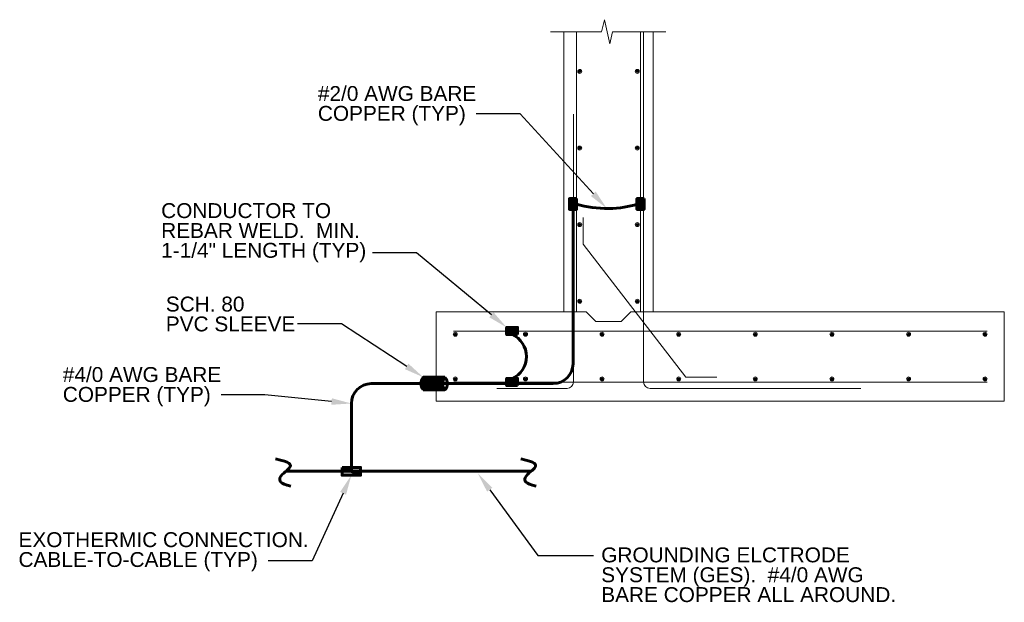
# Model space of a CAD drawing. Header units: inches. Extents: x 0 to 12596, y 507 to 12171.
# Tile 1 of 24: x 531 to 1126, y 507 to 859. Entities that reach past the tile are written whole.
import ezdxf
from ezdxf import colors
from ezdxf.entities.mleader import LeaderData, LeaderLine
from ezdxf.math import Vec2, Vec3

# ---------------------------------------------------------------- set-up
doc = ezdxf.new("R2010")
doc.units = ezdxf.units.IN
doc.header["$MEASUREMENT"] = 0
for name, color, linetype, lineweight in [('E-ANNO-TEXT', 7, 'Continuous', 25), ('E-GND-GES', 92, 'Continuous', 60), ('S-FNDN-FTNG', 253, 'Continuous', 13), ('S-REIN-RBAR', 5, 'Continuous', 13)]:
    doc.layers.add(name, color=color, linetype=linetype, lineweight=lineweight)
doc.styles.get("Standard").update_dxf_attribs({"font": 'arial.ttf'})

# ---------------------------------------------------------------- blocks, each defined once
blk = doc.blocks.new('REINFDOT')
for radius in [0.00313, 0.00187, 0.000625]:
    blk.add_circle((0, 0), radius)
blk = doc.blocks.new('REINF. DOT')
at = {"layer": 'S-REIN-RBAR', "xscale": 100, "yscale": 100, "zscale": 100, "rotation": 90.00000000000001}
blk.add_blockref('REINFDOT', (36.53, 24.59), dxfattribs=at)
blk = doc.blocks.new('REINF. DOT_1')
at = {"layer": 'S-REIN-RBAR', "extrusion": (0, 0, -1), "xscale": 100, "yscale": -100, "zscale": 100, "rotation": 89.99999999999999}
blk.add_blockref('REINFDOT', (-36.53, 24.59), dxfattribs=at)

msp = doc.modelspace()

# ---------------------------------------------------------------- hatches: boundary and pattern name
at = {"layer": 'E-GND-GES'}
h = msp.add_hatch(color=256, dxfattribs=at)
h.dxf.hatch_style = 1
h.paths.add_polyline_path([(867.23337, 750.59403), (862.89968, 750.59403), (862.89968, 744.02693), (867.23337, 744.02693)])
h = msp.add_hatch(color=256, dxfattribs=at)
h.dxf.hatch_style = 1
h.paths.add_polyline_path([(907.97164, 750.59403), (903.63795, 750.59403), (903.63795, 744.02693), (907.97164, 744.02693)])
h = msp.add_hatch(color=256, dxfattribs=at)
h.dxf.hatch_style = 1
h.paths.add_polyline_path([(831.52931, 668.40979), (831.52931, 672.74348), (824.97597, 672.74348), (824.97597, 668.40979)])
h = msp.add_hatch(dxfattribs=at)
h.set_pattern_fill('ANSI31', color=256, scale=3)
h.set_pattern_definition([(45, (0, -52.55147), (-0.26516504, 0.26516504), [])])
edge = h.paths.add_edge_path()
edge.add_spline(control_points=[(774.61965, 642.61769), (772.65186, 639.82593), (772.70332, 637.33289), (774.61965, 634.96202)], knot_values=[0, 0, 0, 0, 1, 1, 1, 1], degree=3, periodic=0)
edge.add_line((774.61965, 634.96202), (787.71392, 634.96202))
edge.add_spline(control_points=[(787.71392, 634.96202), (785.79759, 637.33289), (785.74613, 639.82593), (787.71392, 642.61769)], knot_values=[0, 0, 0, 0, 1, 1, 1, 1], degree=3, periodic=0)
edge.add_line((787.71392, 642.61769), (774.61965, 642.61769))
h = msp.add_hatch(color=256, dxfattribs=at)
h.dxf.hatch_style = 1
h.paths.add_polyline_path([(831.52931, 637.55264), (831.52931, 641.88634), (824.97597, 641.88634), (824.97597, 637.55264)])
h = msp.add_hatch(color=256, dxfattribs=at)
h.dxf.hatch_style = 1
h.paths.add_polyline_path([(736.68763, 588.18328), (725.58095, 588.18328), (731.13429, 585.80634), (736.68763, 585.80634)])
h.paths.add_polyline_path([(725.58095, 588.18328), (725.58095, 585.80634), (731.13429, 585.80634)], flags=17)
h.paths.add_polyline_path([(731.13429, 585.80634), (725.58095, 585.80634), (725.58095, 583.42941), (736.68763, 583.42941)])
h.paths.add_polyline_path([(736.68763, 585.74465, -0.015148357), (731.13429, 585.80634), (736.68763, 583.42941)])
h = msp.add_hatch(color=256, dxfattribs=at)
h.dxf.hatch_style = 1
h.paths.add_polyline_path([(736.68763, 585.80634), (731.13429, 585.80634), (736.68763, 583.42941)])

# ---------------------------------------------------------------- linework, layer by layer
for p, q in [((865.06652, 745.04069), (865.06652, 650.77484)), ((774.61965, 642.61769), (787.71392, 642.61769)), ((773.16443, 638.77484), (743.13429, 638.77484)), ((831.52931, 638.77484), (786.2587, 638.77484)), ((853.06652, 638.77484), (831.52931, 638.77484)), ((774.61965, 634.96202), (787.71392, 634.96202)), ((731.13429, 626.77484), (731.13429, 585.80634)), ((691.56724, 585.80634), (839.74834, 585.80634)), ((725.58095, 588.18328), (736.68763, 583.42941))]:
    msp.add_line(p, q, dxfattribs=at)
for points in [[(867.23337, 750.59403), (867.23337, 744.02693), (862.89968, 744.02693), (862.89968, 750.59403)], [(907.97164, 750.59403), (907.97164, 744.02693), (903.63795, 744.02693), (903.63795, 750.59403)], [(831.52931, 668.40979), (824.97597, 668.40979), (824.97597, 672.74348), (831.52931, 672.74348)], [(831.52931, 637.55264), (824.97597, 637.55264), (824.97597, 641.88634), (831.52931, 641.88634)], [(725.58095, 588.18328), (736.68763, 588.18328), (736.68763, 583.42941), (725.58095, 583.42941)]]:
    msp.add_lwpolyline(points, close=True, dxfattribs=at)
for centre, radius, start, end in [((822.51075, 655.14806), 14.45139, 293.41101377, 66.58898623), ((853.06652, 650.77484), 12, 270, 0), ((743.13429, 626.77484), 12, 90, 180)]:
    msp.add_arc(centre, radius, start, end, dxfattribs=at)
for points in [[(903.63795, 747.31048), (895.03114, 743.9059), (878.98581, 743.61433), (867.23337, 747.31048)], [(774.61965, 642.61769), (772.65186, 639.82593), (772.70332, 637.33289), (774.61965, 634.96202)], [(787.71392, 642.61769), (785.74613, 639.82593), (785.79759, 637.33289), (787.71392, 634.96202)], [(787.71392, 642.61769), (789.68172, 639.82593), (789.63026, 637.33289), (787.71392, 634.96202)], [(685.31489, 593.30337), (694.57777, 591.27991), (694.75819, 588.30026), (691.30721, 585.65404), (687.20503, 582.11667), (687.68716, 578.34231), (694.5975, 576.81649)], [(833.496, 593.30337), (842.75888, 591.27991), (842.93929, 588.30026), (839.48832, 585.65404), (835.38613, 582.11667), (835.86826, 578.34231), (842.7786, 576.81649)]]:
    msp.add_open_spline(points, degree=3, dxfattribs=at)
at = {"layer": 'S-FNDN-FTNG'}
for p, q in [((859.51908, 682.14806), (859.51908, 851.40149)), ((867.23337, 682.14806), (867.23337, 851.40149)), ((905.8048, 682.14806), (905.8048, 851.40149)), ((907.73337, 639.71949), (907.73337, 851.40149)), ((865.3048, 639.71949), (865.3048, 801.71949)), ((878.8048, 676.40229), (873.05902, 682.14806)), ((894.23337, 676.40229), (899.97915, 682.14806)), ((878.8048, 676.40229), (894.23337, 676.40229)), ((792.78774, 670.57663), (1115.30772, 670.57663)), ((792.78774, 639.71949), (1115.30772, 639.71949)), ((819.01908, 635.86235), (861.44766, 635.86235)), ((1038.87623, 635.86235), (911.59051, 635.86235))]:
    msp.add_line(p, q, dxfattribs=at)
at = {"layer": 'S-FNDN-FTNG', "linetype": 'Continuous', "lineweight": 0}
msp.add_line((913.51908, 851.40149, -13.576), (913.51908, 682.14806), dxfattribs=at)
at = {"layer": 'S-FNDN-FTNG', "elevation": -13.576, "flags": 128}
for points in [[(921.23337, 851.40149), (898.3608, 851.40149), (888.99847, 851.40149), (887.33406, 844.07806), (884.00523, 858.72491), (882.34081, 851.40149), (851.40562, 851.40149)], [(871.27715, 739.209), (871.27715, 723.00176), (933.20514, 642.77708), (951.92794, 642.77708)]]:
    msp.add_lwpolyline(points, dxfattribs=at)
at = {"layer": 'S-FNDN-FTNG', "flags": 128}
for points in [[(899.97915, 682.14806), (1125.66194, 682.14806), (1125.66194, 628.14806), (782.37623, 628.14806), (782.37623, 634.96202)], [(782.37623, 642.61769), (782.37623, 682.14806), (873.05902, 682.14806)]]:
    msp.add_lwpolyline(points, dxfattribs=at)
at = {"layer": 'S-FNDN-FTNG'}
msp.add_arc((861.44766, 639.71949), 3.85714, 270, 0, dxfattribs=at)
at = {"layer": 'S-FNDN-FTNG', "extrusion": (0, 0, -1)}
msp.add_arc((-911.59051, 639.71949), 3.85714, 270, 0, dxfattribs=at)

# ---------------------------------------------------------------- block references
at = {"layer": 'S-FNDN-FTNG', "extrusion": (0, 0, -1), "xscale": 3.85714286, "yscale": 3.85714286, "zscale": 3.85714286, "rotation": 180}
for p in [(-728.24738, 922.29681), (-728.24738, 876.0111), (-728.24738, 829.72538), (-728.24738, 783.43967), (-653.03309, 763.493), (-695.46167, 763.493), (-741.74738, 763.493), (-788.03309, 763.493), (-834.31881, 763.493), (-880.60452, 763.493), (-926.89024, 763.493), (-973.17595, 763.493)]:
    msp.add_blockref('REINF. DOT_1', p, dxfattribs=at)
at = {"layer": 'S-FNDN-FTNG', "xscale": 3.85714286, "yscale": 3.85714286, "zscale": 3.85714286, "rotation": 180}
for p in [(1044.79079, 922.29681), (1044.79079, 876.0111), (1044.79079, 829.72538), (1044.79079, 783.43967)]:
    msp.add_blockref('REINF. DOT', p, dxfattribs=at)
at = {"layer": 'S-FNDN-FTNG', "xscale": 3.85714286, "yscale": 3.85714286, "zscale": 3.85714286}
for p in [(653.03309, 546.80312), (695.46167, 546.80312), (741.74738, 546.80312), (788.03309, 546.80312), (834.31881, 546.80312), (880.60452, 546.80312), (926.89024, 546.80312), (973.17595, 546.80312)]:
    msp.add_blockref('REINF. DOT', p, dxfattribs=at)

# ---------------------------------------------------------------- texts
at = {"layer": 'E-ANNO-TEXT', "char_height": 9, "attachment_point": 1, "line_spacing_factor": 0.8}
for s, width, heights, insert in [('\\A1;#2/0 AWG BARE COPPER (TYP)', 103.9056703, [33.95833], (710.91341, 818.61658)), ('\\A1;CONDUCTOR TO REBAR WELD.  MIN. 1-1/4" LENGTH (TYP)', 131.320393, [53.29431], (616.22388, 747.84738)), ('\\A1;SCH. 80\\PPVC SLEEVE', 83.6945476, [23.64337], (619.03314, 691.36794)), ('\\A1;#4/0 AWG BARE COPPER (TYP)', 103.9056703, [33.95833], (556.79234, 648.7766)), ('\\A1;EXOTHERMIC CONNECTION.\\PCABLE-TO-CABLE (TYP)', 180.463268, [51.82758], (530.03005, 548.97995)), ('\\A1;GROUNDING ELCTRODE SYSTEM (GES).  #4/0 AWG BARE COPPER ALL AROUND.', 183.9896516, [46.47388], (882.12695, 539.78315))]:
    msp.add_mtext_dynamic_manual_height_columns(s, width=width, gutter_width=48, heights=heights, dxfattribs=dict(at, insert=insert))

# ---------------------------------------------------------------- leaders
at = {"layer": 'E-ANNO-TEXT'}
ml = msp.add_multileader_mtext('Standard', dxfattribs=at)
ml.set_content('', color=256)
ml.set_leader_properties()
ml.build(insert=Vec2(0, 0))
ml.multileader.update_dxf_attribs({"dogleg_length": 0.36, "arrow_head_size": 12, "scale": 48})
ctx = ml.context
ctx.base_point, ctx.scale, ctx.char_height, ctx.arrow_head_size, ctx.landing_gap_size, ctx.plane_origin = Vec3(797.85834, 801.80035), 48, 8.64, 12, 4.32, Vec3(245.94732, 833.92034)
ctx.text_align_type = 2
notes = []
notes.append((ctx, [(1, (1, 1, 0), (833.07611, 801.80035), (-1, 0), 26.57777, [(0, [(885.4556, 744.6505)], 0, [])])]))
ctx.mtext.insert, ctx.mtext.alignment, ctx.mtext.flow_direction = Vec3(802.17834, 806.12035), 3, 5
ml = msp.add_multileader_mtext('Standard', dxfattribs=at)
ml.set_content('', color=256)
ml.set_leader_properties()
ml.build(insert=Vec2(0, 0))
ml.multileader.update_dxf_attribs({"dogleg_length": 0.36, "arrow_head_size": 12, "scale": 48})
ctx = ml.context
ctx.base_point, ctx.scale, ctx.char_height, ctx.arrow_head_size, ctx.landing_gap_size, ctx.plane_origin = Vec3(735.36281, 717.83199), 48, 8.64, 12, 4.32, Vec3(238.48911, 756.15923)
ctx.text_align_type = 2
notes.append((ctx, [(1, (1, 1, 0), (770.58059, 717.83199), (-1, 0), 26.57777, [(0, [(824.97597, 672.74348)], 0, [])])]))
ctx.mtext.insert, ctx.mtext.alignment, ctx.mtext.flow_direction = Vec3(739.68281, 722.15199), 3, 5
ml = msp.add_multileader_mtext('Standard', dxfattribs=at)
ml.set_content('', color=256)
ml.set_leader_properties()
ml.build(insert=Vec2(0, 0))
ml.multileader.update_dxf_attribs({"dogleg_length": 0.36, "arrow_head_size": 12, "scale": 48})
ctx = ml.context
ctx.base_point, ctx.scale, ctx.char_height, ctx.arrow_head_size, ctx.landing_gap_size, ctx.plane_origin = Vec3(689.97541, 674.89276), 48, 8.64, 12, 4.32, Vec3(137.79978, 701.78017)
ctx.text_align_type = 2
notes.append((ctx, [(1, (1, 1, 0), (725.19319, 674.89276), (-1, 0), 26.57777, [(0, [(774.61965, 642.61769)], 0, [])])]))
ctx.mtext.insert, ctx.mtext.alignment, ctx.mtext.flow_direction = Vec3(694.29541, 679.21276), 3, 5
ml = msp.add_multileader_mtext('Standard', dxfattribs=at)
ml.set_content('', color=256)
ml.set_leader_properties()
ml.build(insert=Vec2(0, 0))
ml.multileader.update_dxf_attribs({"dogleg_length": 0.36, "arrow_head_size": 12, "scale": 48})
ctx = ml.context
ctx.base_point, ctx.scale, ctx.char_height, ctx.arrow_head_size, ctx.landing_gap_size, ctx.plane_origin = Vec3(643.73728, 631.96037), 48, 8.64, 12, 4.32, Vec3(91.82626, 664.08036)
ctx.text_align_type = 2
notes.append((ctx, [(1, (1, 1, 0), (678.95505, 631.96037), (-1, 0), 26.57777, [(0, [(731.13429, 626.77484)], 0, [])])]))
ctx.mtext.insert, ctx.mtext.alignment, ctx.mtext.flow_direction = Vec3(648.05728, 636.28037), 3, 5
ml = msp.add_multileader_mtext('Standard', dxfattribs=at)
ml.set_content('', color=256)
ml.set_leader_properties()
ml.build(insert=Vec2(0, 0))
ml.multileader.update_dxf_attribs({"text_right_attachment_type": 3, "dogleg_length": 0.36, "arrow_head_size": 12, "scale": 48})
ctx = ml.context
ctx.base_point, ctx.scale, ctx.char_height, ctx.arrow_head_size, ctx.landing_gap_size, ctx.plane_origin = Vec3(672.26016, 531.58983), 48, 8.64, 12, 4.32, Vec3(245.63636, 592.27825)
ctx.right_attachment, ctx.text_align_type = 3, 2
notes.append((ctx, [(1, (1, 1, 0), (707.47794, 531.58983), (-1, 0), 26.57777, [(0, [(731.13429, 583.42941)], 0, [])])]))
ctx.mtext.insert, ctx.mtext.alignment, ctx.mtext.flow_direction = Vec3(676.58016, 535.90983), 3, 5
ml = msp.add_multileader_mtext('Standard', dxfattribs=at)
ml.set_content('', color=256)
ml.set_leader_properties()
ml.build(insert=Vec2(0, 0))
ml.multileader.update_dxf_attribs({"dogleg_length": 0.36, "arrow_head_size": 12, "scale": 48})
ctx = ml.context
ctx.base_point, ctx.scale, ctx.char_height, ctx.arrow_head_size, ctx.landing_gap_size, ctx.plane_origin = Vec3(877.41503, 534.83525), 48, 8.64, 12, 4.32, Vec3(680.61085, 405.43748)
notes.append((ctx, [(0, (1, 1, 0), (843.8146, 534.83525), (1, 0), 33.60043, [(0, [(807.6587, 584.37717)], 0, [])])]))
ctx.mtext.insert, ctx.mtext.flow_direction = Vec3(881.73503, 539.15525), 5
for ctx, leaders in notes:
    for number, flags, end, landing, length, lines in leaders:
        leader = LeaderData()
        leader.index, (leader.has_last_leader_line, leader.has_dogleg_vector, leader.attachment_direction) = number, flags
        leader.last_leader_point, leader.dogleg_vector, leader.dogleg_length = Vec3(end), Vec3(landing), length
        for number, points, colour, breaks in lines:
            line = LeaderLine()
            line.index, line.vertices, line.color, line.breaks = number, Vec3.list(points), colors.encode_raw_color(colour), breaks
            leader.lines.append(line)
        ctx.leaders.append(leader)

doc.saveas('drawing.dxf')
